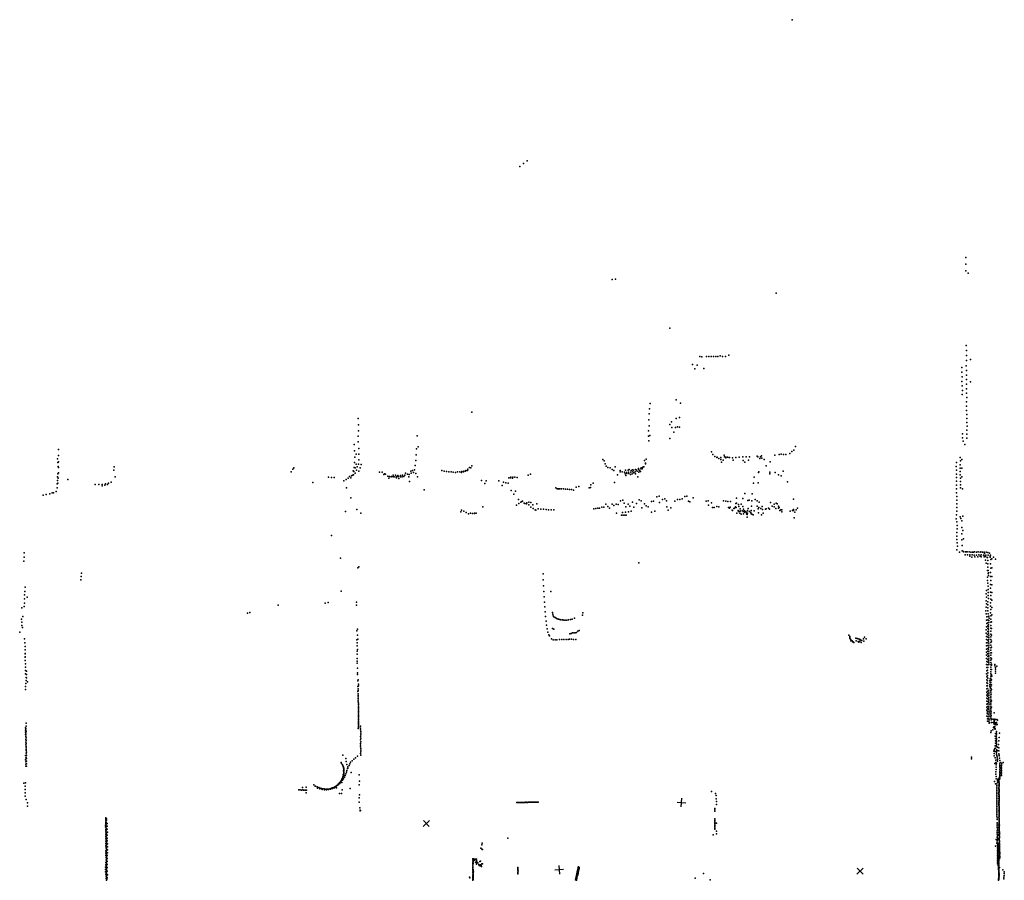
# Model space of a CAD drawing. Header units: millimetres. Extents: x -28060 to 102568, y -43892 to 51757.
# Tile 19 of 25: x -20183 to 25441, y 11861 to 51757. Entities that reach past the tile are written whole.
import ezdxf

# ---------------------------------------------------------------- set-up
doc = ezdxf.new("R2010")
doc.units = ezdxf.units.MM
doc.layers.add('P', color=9, linetype='Continuous')
doc.layers.add('PANOS', color=10, linetype='Continuous')

msp = doc.modelspace()

# ---------------------------------------------------------------- linework, layer by layer
at = {"layer": 'P'}
for p in [(15609, 51757), (3325, 45212), (2998, 44945), (3159, 45094), (23663, 40732), (23660, 40418), (7276, 39716), (7421, 39726), (23665, 40122), (23766, 40009), (14864, 39074), (9936, 37463), (23680, 36649), (11327, 36148), (11433, 36133), (11645, 36136), (11750, 36140), (11857, 36141), (11963, 36151), (12068, 36151), (12173, 36143), (12282, 36178), (12383, 36149), (12518, 36146), (12672, 36200), (23682, 36415), (23685, 36186), (10998, 35771), (11205, 35738), (23469, 35630), (23678, 35717), (23685, 35953), (23881, 36009), (11094, 35566), (11511, 35586), (23469, 35411), (23484, 35208), (23682, 35500), (23684, 35283), (23468, 34979), (23492, 34787), (23691, 34862), (23694, 35079), (23878, 34968), (23486, 34380), (23503, 34571), (23692, 34651), (23696, 34448), (23697, 34248), (9025, 33970), (10243, 34142), (10436, 33974), (23691, 33838), (23692, 34038), (766, 33567), (8984, 33479), (9004, 33723), (10384, 33315), (23689, 33638), (23697, 33457), (-4492, 33273), (-4488, 32980), (8977, 33213), (8983, 32923), (9940, 32993), (10019, 33116), (10033, 32854), (10211, 32855), (10236, 33267), (10301, 32884), (10390, 32870), (23698, 33268), (23703, 33086), (23713, 32913), (-4494, 32443), (-4489, 32705), (-1772, 32472), (8956, 32446), (8960, 32703), (9018, 32479), (10127, 32637), (23503, 32551), (23706, 32542), (23707, 32722), (-4677, 32068), (-4498, 32183), (-1715, 31960), (8977, 32227), (9937, 32347), (15761, 31970), (23502, 32372), (23530, 32218), (23605, 32060), (23698, 32353), (-18389, 31825), (-18389, 31549), (-4665, 31763), (-4589, 31617), (-4475, 31875), (-4470, 31609), (-1809, 31582), (-1791, 31856), (11877, 31731), (11942, 31597), (12023, 31509), (12461, 31562), (12471, 31492), (12534, 31482), (13320, 31490), (13475, 31493), (13632, 31496), (13988, 31520), (14016, 31494), (14148, 31496), (14191, 31543), (14805, 31568), (15005, 31595), (15104, 31611), (15207, 31606), (15310, 31598), (15505, 31651), (15592, 31736), (15683, 31805), (-18427, 31407), (-18419, 31228), (-18403, 31041), (-18380, 31265), (-4664, 31222), (-4655, 31472), (-4589, 31156), (-4486, 31150), (-4467, 31356), (-4360, 31135), (-1857, 31097), (-1830, 31326), (774, 31068), (6831, 31368), (6902, 31308), (6941, 31170), (6992, 31058), (7409, 31027), (8716, 31032), (8744, 31025), (8776, 31320), (8810, 31170), (8821, 31193), (8842, 31385), (12118, 31460), (12134, 31479), (12215, 31417), (12306, 31468), (12312, 31372), (12341, 31242), (12414, 31343), (12539, 31442), (12616, 31476), (12698, 31468), (12705, 31467), (12842, 31452), (12876, 31344), (12994, 31461), (13161, 31480), (13334, 31319), (13418, 31243), (13580, 31334), (14118, 31413), (14204, 31435), (14309, 31362), (14402, 31079), (14592, 31261), (23207, 31040), (23223, 31234), (23391, 31121), (23394, 31454), (23405, 31301), (23470, 31364), (-18411, 30711), (-18386, 30747), (-18382, 31004), (-15816, 30872), (-15799, 31023), (-7607, 30803), (-7524, 30920), (-7479, 30990), (-4908, 30575), (-4806, 30609), (-4766, 30644), (-4738, 30845), (-4713, 30657), (-4696, 30812), (-4684, 30999), (-4643, 30983), (-4637, 30739), (-4584, 30869), (-4541, 31022), (-4462, 30827), (-4404, 30976), (-3505, 30786), (-3387, 30775), (-3308, 30668), (-3277, 30701), (-3226, 30692), (-3131, 30595), (-3046, 30575), (-2962, 30577), (-2879, 30570), (-2875, 30635), (-2874, 30584), (-2795, 30572), (-2767, 30639), (-2712, 30579), (-2654, 30631), (-2629, 30578), (-2545, 30629), (-2462, 30571), (-2441, 30641), (-2379, 30585), (-2332, 30638), (-2304, 30733), (-2220, 30694), (-2145, 30569), (-2136, 30679), (-2132, 30678), (-2057, 30825), (-2049, 30739), (-1986, 30858), (-1930, 30770), (-1889, 30885), (-1826, 30715), (-620, 30856), (-509, 30821), (-402, 30805), (-297, 30796), (-194, 30790), (-90, 30778), (13, 30768), (108, 30791), (206, 30801), (295, 30767), (302, 30816), (385, 30802), (397, 30834), (477, 30834), (492, 30855), (571, 30861), (577, 30913), (661, 30991), (716, 30983), (3372, 30635), (3492, 30684), (7065, 30992), (7176, 30983), (7265, 30909), (7355, 30856), (7522, 30654), (7642, 30800), (7645, 30851), (7739, 30792), (7835, 30779), (7879, 30703), (7889, 30872), (7904, 30629), (7930, 30765), (7956, 30716), (8017, 30869), (8031, 30780), (8035, 30723), (8057, 30909), (8123, 30679), (8131, 30786), (8146, 30864), (8200, 30698), (8213, 30895), (8231, 30791), (8265, 30878), (8271, 30755), (8332, 30801), (8355, 30912), (8357, 30704), (8380, 30894), (8436, 30823), (8486, 30951), (8495, 30911), (8508, 30782), (8543, 30860), (8581, 30816), (8602, 30943), (8621, 30984), (8653, 30967), (8658, 30932), (8686, 31015), (14054, 30773), (14067, 30793), (14571, 30783), (14580, 30710), (14820, 30770), (14973, 30665), (15105, 30614), (15190, 30822), (23225, 30870), (23230, 30692), (23398, 30807), (23399, 30969), (23403, 30654), (23473, 30962), (23473, 30569), (-18442, 30247), (-18433, 30402), (-18424, 30558), (-18415, 30275), (-18393, 30498), (-17955, 30442), (-16679, 30205), (-16515, 30204), (-16366, 30154), (-16358, 30211), (-16239, 30181), (-16214, 30238), (-16118, 30215), (-16073, 30272), (-15937, 30312), (-15764, 30562), (-6601, 30299), (-5869, 30546), (-5742, 30539), (-5615, 30535), (-5157, 30374), (-5055, 30434), (-4962, 30510), (-4835, 30524), (-3071, 30511), (-2977, 30559), (-2730, 30513), (-2613, 30482), (-2544, 30567), (-2116, 30356), (-1746, 30565), (1223, 30391), (1365, 30259), (1439, 30379), (2021, 30385), (2169, 30157), (2240, 30322), (2344, 30289), (2444, 30267), (2477, 30520), (2564, 30518), (2580, 30549), (2648, 30507), (2675, 30543), (2768, 30553), (2865, 30534), (6283, 30188), (6390, 30273), (7373, 30298), (8456, 30568), (13816, 30271), (13849, 30553), (14040, 30291), (15400, 30330), (23225, 30357), (23227, 30531), (23232, 30184), (23410, 30505), (23410, 30198), (23411, 30352), (-19101, 29711), (-18962, 29742), (-18785, 29771), (-18682, 29821), (-18622, 29820), (-18497, 29891), (-18441, 30059), (-5041, 30058), (-1434, 29963), (2587, 29938), (2707, 29758), (2784, 29897), (4655, 30056), (4724, 30002), (4748, 30003), (4797, 30003), (4839, 30005), (4930, 30015), (5023, 30010), (5114, 30000), (5206, 30000), (5297, 29982), (5389, 29973), (5480, 29945), (5601, 30087), (5725, 30111), (6210, 30049), (6270, 30071), (9443, 29676), (10736, 29674), (13413, 29793), (13751, 29775), (23228, 29829), (23231, 30006), (23236, 29661), (23414, 30050), (23508, 30010), (-4844, 29584), (2839, 29253), (2926, 29513), (2945, 29335), (3031, 29397), (3087, 29419), (3120, 29437), (3191, 29346), (3223, 29333), (3305, 29321), (3314, 29358), (3405, 29389), (3415, 29274), (3497, 29370), (3598, 29261), (3776, 29314), (6984, 29294), (7264, 29303), (7351, 29243), (7451, 29305), (7542, 29280), (7659, 29445), (7758, 29478), (7833, 29352), (8014, 29295), (8092, 29204), (8220, 29395), (8398, 29325), (8527, 29503), (8612, 29451), (8776, 29309), (8853, 29220), (9089, 29422), (9190, 29436), (9334, 29642), (9468, 29374), (9598, 29508), (9705, 29538), (9781, 29446), (10174, 29430), (10297, 29512), (10399, 29517), (10507, 29538), (10641, 29646), (10802, 29437), (10873, 29406), (11016, 29588), (11621, 29441), (11716, 29452), (11738, 29251), (11874, 29365), (12431, 29456), (12540, 29433), (12633, 29421), (12756, 29429), (12994, 29332), (13026, 29571), (13039, 29349), (13123, 29284), (13244, 29302), (13330, 29567), (13551, 29471), (13620, 29487), (13727, 29205), (13748, 29453), (13902, 29511), (13983, 29205), (13990, 29453), (14078, 29398), (14606, 29383), (14680, 29210), (14770, 29299), (14874, 29348), (14917, 29310), (14971, 29207), (15676, 29531), (23234, 29315), (23235, 29487), (-5093, 28956), (-4562, 29055), (-4371, 28886), (262, 28936), (283, 29021), (391, 28968), (504, 28905), (615, 28844), (701, 28880), (799, 28860), (893, 28878), (893, 28861), (973, 28876), (1283, 29173), (3505, 29159), (3605, 29098), (3707, 29033), (3731, 29022), (3849, 29078), (3968, 29069), (4090, 29065), (4208, 29055), (4328, 29042), (4449, 29034), (4572, 29030), (6414, 29089), (6506, 29099), (6599, 29118), (6689, 29106), (6787, 29160), (6878, 29161), (7066, 29195), (7149, 29108), (7469, 28887), (7709, 28795), (7754, 28904), (7780, 28791), (7851, 28794), (7883, 28928), (7901, 29176), (7922, 28794), (8023, 28936), (8148, 28968), (8275, 29165), (8644, 29129), (8938, 29172), (9087, 28933), (9254, 28980), (9806, 29167), (9866, 29027), (9989, 29121), (11919, 29147), (12001, 29146), (12114, 29193), (12213, 29177), (12659, 29146), (12708, 29109), (12743, 29164), (12836, 29015), (12851, 29005), (12904, 29101), (12941, 29106), (12979, 29170), (13015, 29136), (13044, 28887), (13107, 29000), (13128, 28964), (13142, 28965), (13146, 29185), (13183, 28877), (13198, 29081), (13202, 28978), (13240, 28985), (13247, 28842), (13321, 28995), (13332, 29190), (13343, 28961), (13361, 28848), (13363, 29071), (13399, 28993), (13408, 28932), (13428, 28952), (13479, 28927), (13502, 28857), (13528, 28826), (13540, 28882), (13543, 28998), (13548, 28993), (13569, 29101), (13630, 28957), (13693, 28914), (13706, 28848), (13707, 28997), (13746, 28840), (13805, 28806), (13854, 28984), (14029, 29089), (14047, 28893), (14065, 29144), (14155, 29094), (14184, 28809), (14216, 29195), (14244, 29044), (14267, 28883), (14369, 29064), (14399, 29078), (14510, 29110), (14554, 29059), (14775, 29167), (14852, 29093), (14979, 29108), (15011, 29147), (15037, 28999), (15083, 29039), (15126, 29037), (15129, 28949), (15519, 28972), (15621, 29011), (15667, 29045), (15680, 29004), (15729, 28923), (15791, 29038), (15862, 29109), (23228, 28801), (23237, 29145), (23239, 28976), (13528, 28700), (15706, 28668), (23203, 28619), (23247, 28478), (23249, 28312), (23400, 28705), (23429, 28641), (23479, 28523), (23520, 28740), (-5731, 27851), (23246, 27982), (23250, 28148), (23477, 28215), (23479, 27926), (23517, 28081), (23246, 27820), (23248, 27658), (23263, 27505), (23478, 27640), (23485, 27388), (23554, 27687), (-19974, 27045), (23248, 27177), (23276, 27351), (23370, 27080), (23487, 27128), (23552, 27102), (23556, 27087), (23630, 26954), (23641, 27086), (23687, 27081), (23723, 27086), (23735, 26950), (23807, 27083), (23841, 26948), (23890, 27079), (23946, 26944), (23974, 27079), (24009, 27080), (24052, 26941), (24060, 27082), (24145, 27078), (24159, 26940), (24231, 27081), (24267, 26944), (24330, 27077), (24351, 27087), (24374, 26945), (24427, 27079), (24481, 26937), (24512, 27075), (24522, 27006), (24589, 26937), (24599, 27074), (24681, 27060), (24696, 26936), (24753, 27024), (24806, 26939), (-19987, 26652), (-19979, 26846), (-5323, 26799), (8501, 26586), (23837, 26889), (23934, 26847), (24076, 26849), (24220, 26854), (24320, 26886), (24362, 26854), (24505, 26853), (24529, 26885), (24573, 26867), (24574, 26707), (24598, 26561), (24643, 26830), (24655, 26821), (24672, 26679), (24677, 26530), (24787, 26835), (24791, 26884), (24806, 26526), (24809, 26736), (24869, 26766), (24933, 26843), (25030, 26746), (-17321, 26103), (-4521, 26352), (-4465, 26389), (4067, 26063), (24669, 26220), (24679, 26378), (24695, 26088), (24699, 26222), (24714, 26112), (24808, 26136), (24810, 26335), (24865, 26344), (-17350, 25792), (-17336, 25947), (4080, 25783), (24661, 25914), (24662, 25767), (24685, 25635), (24702, 25996), (24807, 25577), (24808, 25946), (24809, 25762), (24858, 25551), (24864, 25951), (-19945, 25253), (-19926, 25445), (-5280, 25263), (4091, 25508), (4104, 25248), (4423, 25253), (24600, 25134), (24611, 25293), (24688, 25201), (24689, 25491), (24693, 25348), (24807, 25225), (24808, 25401), (24862, 25205), (-19967, 24909), (-19963, 25088), (-19954, 24714), (-19835, 24991), (-6026, 24710), (-5889, 24737), (-4569, 24750), (4121, 25001), (4135, 24758), (24600, 24824), (24614, 24676), (24615, 24984), (24683, 24770), (24686, 25057), (24702, 24924), (24803, 24718), (24809, 25059), (24809, 24892), (24860, 24844), (-20083, 24485), (-19970, 24550), (-9629, 24239), (-9512, 24275), (-8209, 24623), (-4583, 24614), (4155, 24535), (4172, 24311), (4499, 24282), (4517, 24201), (5916, 24260), (24586, 24359), (24598, 24517), (24601, 24213), (24680, 24487), (24682, 24350), (24685, 24631), (24694, 24219), (24806, 24563), (24808, 24257), (24809, 24415), (24862, 24511), (-20095, 23969), (-20081, 23833), (-20036, 24087), (4189, 24090), (4207, 23878), (4541, 24127), (4575, 24074), (4629, 24051), (4675, 24016), (4727, 23990), (4784, 23972), (4840, 23952), (4899, 23937), (4963, 23931), (5031, 23924), (5100, 23924), (5172, 23925), (5251, 23935), (5332, 23948), (5421, 23971), (5520, 24009), (5901, 24151), (24621, 23918), (24625, 24072), (24626, 23770), (24684, 23804), (24685, 23940), (24702, 24086), (24722, 23904), (24724, 24103), (24729, 23809), (24732, 24008), (24812, 24116), (24813, 23971), (24814, 23825), (24855, 23847), (24856, 24167), (-20183, 23372), (-20084, 23666), (-20057, 23588), (-4559, 23429), (-4531, 23496), (4228, 23683), (4262, 23518), (4295, 23361), (4505, 23530), (4569, 23496), (5312, 23294), (5373, 23306), (5435, 23334), (5497, 23339), (5558, 23336), (5620, 23353), (5684, 23404), (5748, 23446), (24602, 23465), (24603, 23315), (24611, 23616), (24671, 23528), (24671, 23395), (24675, 23665), (24708, 23506), (24712, 23701), (24713, 23318), (24715, 23607), (24715, 23414), (24811, 23680), (24812, 23273), (24813, 23546), (24813, 23407), (24850, 23527), (-19964, 23054), (-19942, 22870), (-4556, 23009), (-4551, 22867), (-4537, 23228), (-4519, 23044), (4332, 23245), (4368, 23188), (4458, 23051), (4538, 23012), (4632, 23003), (4710, 23008), (4837, 23023), (4936, 23025), (5035, 23024), (5136, 23027), (5237, 23027), (5289, 23046), (5390, 23047), (5479, 23022), (5583, 23029), (18232, 23233), (18280, 23134), (18280, 23082), (18288, 23161), (18299, 23057), (18310, 23035), (18332, 22970), (18349, 22995), (18393, 22959), (18408, 22919), (18435, 22923), (18464, 22880), (18561, 23089), (18584, 22961), (18617, 23078), (18669, 22931), (18672, 23056), (18698, 22904), (18726, 23046), (18751, 22941), (18782, 23016), (18815, 22888), (18832, 22973), (18910, 23052), (18933, 22942), (18957, 23134), (19044, 23058), (24611, 22875), (24612, 23170), (24613, 23024), (24669, 23261), (24670, 22869), (24674, 23001), (24680, 23136), (24715, 22943), (24717, 23225), (24717, 23037), (24719, 23131), (24719, 22852), (24814, 23145), (24816, 23019), (24816, 22893), (24850, 23233), (24851, 22947), (-19937, 22365), (-19932, 22706), (-19931, 22378), (-19927, 22540), (-4545, 22725), (-4545, 22481), (-4530, 22562), (24609, 22729), (24613, 22584), (24620, 22440), (24670, 22739), (24672, 22611), (24672, 22484), (24715, 22574), (24717, 22759), (24717, 22667), (24717, 22484), (24717, 22394), (24813, 22523), (24814, 22767), (24814, 22643), (24818, 22410), (24849, 22667), (24851, 22405), (-19932, 22222), (-19924, 22207), (-19923, 22058), (-19920, 21901), (-4549, 22149), (-4545, 21926), (-4539, 22348), (-4538, 22016), (24622, 22296), (24622, 22151), (24625, 22007), (24669, 22355), (24671, 22102), (24672, 22230), (24676, 21979), (24717, 22304), (24717, 22126), (24720, 22216), (24721, 22039), (24723, 21950), (24816, 22293), (24817, 22179), (24818, 21958), (24819, 22071), (24847, 22135), (-19921, 21748), (-19918, 21594), (-19873, 21556), (-4535, 21698), (-4525, 21484), (24623, 21863), (24625, 21721), (24629, 21578), (24669, 21602), (24674, 21729), (24674, 21481), (24677, 21854), (24722, 21863), (24815, 21530), (24817, 21742), (24817, 21636), (24818, 21850), (24846, 21632), (24848, 21882), (24854, 21834), (24996, 21870), (24999, 21809), (25029, 21470), (25030, 21557), (25031, 21734), (25033, 21646), (25090, 21789), (-19913, 21438), (-19884, 21124), (-19878, 21267), (-19872, 21409), (-19872, 21255), (-19816, 21062), (-4532, 21407), (-4521, 21112), (-4499, 21153), (24620, 21433), (24626, 21152), (24627, 21293), (24636, 21012), (24664, 20991), (24666, 21113), (24669, 21357), (24674, 21237), (24775, 21109), (24780, 21027), (24781, 21197), (24815, 21035), (24816, 21330), (24816, 21131), (24817, 21230), (24818, 21431), (24843, 21154), (24844, 21391), (24870, 21317), (-19916, 20705), (-19908, 20845), (-19905, 20987), (-4519, 20620), (-4510, 20840), (-4502, 20745), (-4498, 20659), (-4491, 20884), (-4484, 20951), (24626, 20869), (24627, 20587), (24631, 20730), (24660, 20630), (24666, 20751), (24667, 20872), (24725, 20672), (24727, 20590), (24773, 20940), (24774, 20857), (24786, 20778), (24813, 20937), (24814, 20845), (24815, 20754), (24815, 20663), (24816, 20576), (24840, 20702), (24841, 20924), (-4501, 20512), (-4498, 20431), (-4498, 20360), (-4496, 20285), (-4494, 20212), (-4494, 20142), (24625, 20168), (24628, 20308), (24635, 20449), (24662, 20158), (24666, 20513), (24667, 20396), (24668, 20277), (24723, 20507), (24725, 20261), (24726, 20343), (24729, 20426), (24729, 20101), (24731, 20183), (24816, 20489), (24817, 20402), (24817, 20315), (24818, 20233), (24819, 20151), (24839, 20488), (24840, 20183), (-4491, 20004), (-4490, 20070), (-4489, 19936), (-4488, 19807), (-4487, 19870), (-4485, 19743), (-4485, 19622), (-4484, 19681), (24629, 19751), (24633, 19891), (24638, 20031), (24661, 19806), (24664, 19924), (24667, 19693), (24668, 20043), (24730, 19861), (24731, 19941), (24731, 19781), (24733, 20022), (24734, 19702), (24734, 19623), (24819, 19907), (24820, 20070), (24820, 19830), (24821, 19989), (24821, 19676), (24823, 19753), (24828, 19666), (24841, 19888), (24966, 19621), (-4486, 19451), (-4485, 19287), (-4484, 19505), (-4484, 19393), (-4484, 19181), (-4483, 19561), (-4483, 19338), (-4481, 19229), (24637, 19477), (24640, 19616), (24661, 19344), (24666, 19231), (24667, 19462), (24668, 19577), (24670, 19345), (24728, 19228), (24729, 19384), (24731, 19543), (24733, 19308), (24735, 19465), (24822, 19375), (24823, 19600), (24823, 19525), (24823, 19451), (24830, 19302), (24837, 19503), (24845, 19329), (24854, 19182), (24905, 19327), (24926, 19180), (24966, 19234), (24967, 19278), (24969, 19327), (25001, 19183), (25030, 19323), (25073, 19175), (25078, 19164), (25092, 19321), (25132, 19292), (-19921, 18727), (-19919, 18827), (-19914, 18926), (-19891, 18905), (-19891, 18880), (-19890, 19009), (-19888, 18774), (-19887, 18742), (-19884, 19014), (-19878, 19151), (-4493, 18896), (-4489, 18938), (-4486, 19132), (-4486, 19080), (-4482, 18976), (-4480, 19022), (-4395, 19002), (-4386, 18840), (-4385, 18919), (-4381, 18760), (24746, 19143), (24748, 19156), (24817, 18711), (24838, 18790), (24905, 18839), (24945, 18949), (24950, 18983), (24972, 19102), (24977, 19136), (24981, 18901), (24989, 18995), (24995, 18982), (25010, 18870), (25015, 19119), (25015, 18889), (25032, 19095), (25047, 19073), (25076, 18766), (25112, 19091), (-19913, 18625), (-19899, 18650), (-19899, 18522), (-19892, 18264), (-19891, 18608), (-19891, 18389), (-19889, 18473), (-19886, 18336), (-4390, 18525), (-4387, 18367), (-4383, 18602), (-4382, 18287), (-4381, 18444), (-4380, 18681), (25022, 18548), (25028, 18436), (25034, 18325), (25036, 18667), (25070, 18530), (25073, 18454), (25073, 18376), (25074, 18687), (25075, 18609), (25075, 18299), (25194, 18322), (25196, 18479), (25216, 18675), (-19892, 18138), (-19888, 18010), (-19887, 18068), (-19887, 17885), (-19884, 18201), (-19880, 17932), (-19875, 17798), (-4389, 18211), (-4388, 18133), (-4387, 18054), (-4382, 17976), (-4379, 17898), (-4379, 17820), (24957, 17854), (24976, 17917), (24997, 17976), (25014, 18093), (25016, 17838), (25035, 18212), (25040, 17984), (25052, 18102), (25074, 17914), (25076, 18144), (25079, 17838), (25080, 18068), (25082, 18223), (25121, 17874), (25126, 18036), (25155, 18020), (25175, 18156), (25181, 17862), (25184, 18008), (-19917, 17640), (-19915, 17445), (-19903, 17347), (-19899, 17539), (-19884, 17759), (-19881, 17635), (-19878, 17532), (-19874, 17388), (-19873, 17509), (-19870, 17663), (-5216, 17659), (-5078, 17501), (-5061, 17366), (-4777, 17407), (-4701, 17476), (-4630, 17545), (-4533, 17610), (-4386, 17744), (-4383, 17666), (23916, 17492), (23921, 17568), (24964, 17744), (24976, 17637), (25016, 17536), (25046, 17432), (25082, 17686), (25083, 17763), (25100, 17631), (25108, 17536), (25112, 17614), (25121, 17462), (25127, 17387), (25183, 17727), (25204, 17663), (25204, 17632), (25216, 17522), (25226, 17411), (-19900, 17153), (-19896, 17249), (-19875, 17268), (-19875, 17148), (-5291, 17321), (-5270, 17277), (-5228, 17218), (-5214, 17176), (-5200, 17139), (-5184, 17099), (-5183, 16936), (-5181, 17069), (-5167, 16974), (-5165, 17067), (-5164, 16944), (-5163, 17027), (-5163, 16999), (-5162, 16887), (-5041, 16882), (-5021, 16959), (-5017, 17230), (-4996, 17037), (-4980, 17067), (-4976, 17114), (-4921, 17188), (-4881, 17262), (-4847, 17337), (25003, 17283), (25053, 17323), (25053, 16884), (25060, 17215), (25063, 17106), (25068, 16997), (25076, 17290), (25230, 17288), (25238, 17176), (25239, 17208), (25239, 17105), (25239, 16903), (25240, 17158), (25241, 17004), (25242, 17057), (25242, 16956), (25250, 17074), (25254, 16957), (25280, 17330), (25307, 16951), (25314, 17028), (25315, 17104), (25316, 17181), (25321, 17258), (25381, 17319), (-5307, 16452), (-5296, 16457), (-5289, 16478), (-5275, 16497), (-5272, 16510), (-5260, 16522), (-5251, 16543), (-5241, 16580), (-5238, 16561), (-5231, 16583), (-5222, 16604), (-5219, 16496), (-5215, 16626), (-5212, 16665), (-5203, 16645), (-5199, 16670), (-5192, 16692), (-5189, 16766), (-5186, 16714), (-5179, 16764), (-5179, 16738), (-5174, 16573), (-5170, 16811), (-5169, 16784), (-5166, 16836), (-5164, 16862), (-5134, 16650), (-5097, 16727), (-5066, 16804), (-4820, 16863), (-4446, 16746), (-4436, 16462), (24985, 16435), (25055, 16775), (25063, 16667), (25063, 16559), (25128, 16481), (25135, 16557), (25186, 16436), (25191, 16486), (25196, 16536), (25208, 16591), (25216, 16643), (25229, 16700), (25229, 16558), (25230, 16678), (25231, 16798), (25238, 16757), (25239, 16853), (25241, 16639), (25249, 16829), (25308, 16874), (25316, 16799), (25317, 16723), (-19986, 16366), (-19928, 16064), (-19922, 16219), (-19921, 16373), (-7248, 16054), (-7185, 16048), (-7127, 16047), (-7083, 16164), (-7069, 16050), (-7034, 16040), (-7006, 16042), (-6947, 16038), (-6910, 16174), (-6904, 16034), (-6892, 16043), (-6554, 16291), (-6493, 16221), (-6469, 16229), (-6396, 16192), (-6376, 16137), (-6326, 16158), (-6269, 16099), (-6261, 16135), (-6197, 16113), (-6166, 16072), (-6140, 16106), (-6081, 16095), (-6064, 16053), (-6024, 16086), (-5969, 16083), (-5969, 16062), (-5914, 16079), (-5873, 16065), (-5864, 16088), (-5815, 16098), (-5795, 16108), (-5780, 16081), (-5767, 16107), (-5751, 16118), (-5728, 16135), (-5722, 16131), (-5689, 16110), (-5684, 16143), (-5673, 16141), (-5646, 16155), (-5628, 16161), (-5618, 16169), (-5599, 16149), (-5591, 16184), (-5586, 16189), (-5572, 16201), (-5547, 16217), (-5541, 16209), (-5519, 16230), (-5503, 16151), (-5500, 16241), (-5496, 16246), (-5480, 16264), (-5458, 16275), (-5456, 16279), (-5452, 16268), (-5432, 16294), (-5421, 16314), (-5418, 16310), (-5400, 16329), (-5385, 16348), (-5380, 16357), (-5371, 16367), (-5356, 16344), (-5351, 16383), (-5343, 16402), (-5339, 16402), (-5324, 16419), (-5254, 16393), (-5236, 16055), (-4876, 16120), (-4448, 16293), (11872, 15984), (25032, 16334), (25092, 16029), (25093, 16328), (25096, 16253), (25096, 16179), (25096, 16104), (25126, 16405), (25189, 16166), (25191, 16394), (25191, 16053), (25192, 16269), (25192, 16124), (25195, 16166), (25196, 16306), (25197, 16260), (25198, 16351), (25200, 15996), (25201, 16040), (25204, 16218), (25206, 16405), (25206, 16087), (-19929, 15910), (-19925, 15755), (-19886, 15600), (-6915, 15916), (-5360, 15881), (-5265, 15878), (-4448, 15680), (-4434, 15819), (12061, 15882), (12090, 15789), (12096, 15645), (25087, 15954), (25092, 15879), (25095, 15805), (25096, 15730), (25100, 15655), (25102, 15581), (25189, 15841), (25191, 15905), (25191, 15861), (25192, 15743), (25193, 15646), (25194, 15951), (25195, 15548), (25197, 15821), (25197, 15530), (25198, 15951), (25198, 15780), (25199, 15739), (25199, 15697), (25200, 15654), (25201, 15573), (25205, 15616), (-19814, 15446), (-19814, 15291), (-4448, 15490), (-4424, 15215), (-4406, 15080), (-4403, 15111), (-4394, 15093), (2848, 15470), (2879, 15472), (2911, 15475), (2942, 15476), (2971, 15473), (3004, 15475), (3036, 15473), (3067, 15473), (3098, 15476), (3130, 15476), (3163, 15476), (3194, 15475), (3225, 15473), (3258, 15478), (3289, 15476), (3322, 15479), (3354, 15475), (3387, 15481), (3420, 15480), (3452, 15481), (3485, 15482), (3517, 15482), (3550, 15480), (3583, 15484), (3615, 15482), (3648, 15481), (3680, 15484), (3704, 15478), (3739, 15485), (3772, 15482), (3806, 15483), (3838, 15477), (12023, 15131), (12024, 15197), (12026, 15072), (12102, 15508), (12111, 15376), (25095, 15059), (25097, 15357), (25098, 15432), (25100, 15133), (25101, 15506), (25101, 15283), (25102, 15208), (25191, 15404), (25192, 15445), (25194, 15487), (25194, 15366), (25194, 15326), (25195, 15079), (25196, 15172), (25197, 15208), (25198, 15456), (25198, 15248), (25201, 15367), (25201, 15270), (25201, 15171), (25202, 15290), (25205, 15133), (25207, 15095), (-16190, 14651), (-16186, 14716), (-16184, 14759), (-16176, 14644), (-16168, 14642), (-16161, 14715), (12029, 14653), (12030, 14710), (25098, 14984), (25101, 14909), (25102, 14834), (25108, 14683), (25109, 14758), (25195, 14783), (25198, 14861), (25198, 14748), (25200, 14908), (25200, 14711), (25201, 14997), (25201, 14938), (25202, 15015), (25203, 14824), (25204, 14600), (25206, 15055), (25206, 14902), (25207, 14978), (25207, 14638), (25210, 14677), (-16214, 14418), (-16207, 14343), (-16199, 14569), (-16195, 14494), (-16193, 14322), (-16192, 14431), (-16191, 14213), (-16184, 14540), (-16184, 14191), (-16183, 14267), (-16171, 14461), (-16171, 14370), (-16170, 14280), (-16169, 14551), (-16169, 14189), (-16123, 14365), (-16122, 14502), (-16122, 14230), (12027, 14237), (12029, 14542), (12030, 14598), (12030, 14490), (12031, 14438), (12032, 14286), (12033, 14336), (12033, 14237), (12034, 14390), (12098, 14513), (25109, 14383), (25113, 14533), (25113, 14458), (25115, 14308), (25115, 14157), (25119, 14232), (25187, 14304), (25191, 14231), (25192, 14471), (25193, 14391), (25194, 14159), (25196, 14561), (25201, 14562), (25201, 14318), (25203, 14527), (25203, 14283), (25204, 14491), (25205, 14176), (25207, 14455), (25207, 14213), (25208, 14370), (25208, 14249), (25212, 14419), (-16190, 13886), (-16188, 13994), (-16188, 13777), (-16185, 14104), (-16184, 14116), (-16182, 14041), (-16175, 13942), (-16175, 13696), (-16172, 14102), (-16172, 13847), (-16172, 13771), (-16168, 14010), (-16166, 13834), (-16166, 13746), (-16165, 13921), (-16124, 13958), (-16123, 13822), (-16121, 14094), (2443, 13817), (11958, 13972), (12098, 14137), (12098, 14016), (25061, 13758), (25111, 13856), (25114, 14007), (25115, 14082), (25116, 13703), (25118, 13930), (25118, 13779), (25154, 13805), (25176, 13760), (25178, 13985), (25188, 14072), (25205, 14142), (25208, 13932), (25209, 13792), (25209, 13724), (25210, 13757), (25211, 13827), (25211, 13690), (25212, 14108), (25212, 14073), (25213, 13863), (25214, 14038), (25214, 13899), (25215, 14003), (25215, 13967), (-16189, 13560), (-16188, 13669), (-16187, 13452), (-16185, 13235), (-16182, 13344), (-16174, 13392), (-16173, 13544), (-16171, 13469), (-16168, 13572), (-16165, 13620), (-16164, 13658), (-16164, 13318), (-16162, 13484), (-16161, 13398), (-16161, 13243), (-16157, 13311), (-16124, 13687), (-16120, 13551), (-16119, 13279), (-16117, 13415), (1191, 13352), (1235, 13506), (1235, 13304), (1243, 13584), (1268, 13291), (25030, 13438), (25096, 13590), (25116, 13628), (25118, 13400), (25119, 13476), (25122, 13551), (25123, 13322), (25123, 13246), (25170, 13270), (25173, 13475), (25176, 13546), (25176, 13411), (25180, 13348), (25210, 13621), (25211, 13655), (25211, 13450), (25212, 13587), (25212, 13485), (25214, 13249), (25216, 13519), (25217, 13554), (25217, 13418), (25217, 13384), (25221, 13318), (25221, 13285), (25222, 13351), (-16186, 13127), (-16185, 13019), (-16182, 12802), (-16180, 12911), (-16177, 13012), (-16169, 13165), (-16169, 13089), (-16167, 12784), (-16166, 12861), (-16165, 12937), (-16162, 13143), (-16161, 12892), (-16161, 12809), (-16157, 13226), (-16157, 12974), (-16156, 13056), (-16132, 12869), (-16125, 13006), (-16121, 13142), (807, 12788), (808, 12855), (830, 12809), (836, 12850), (839, 12851), (863, 12822), (871, 12845), (888, 12799), (898, 12849), (929, 12843), (958, 12845), (983, 12781), (986, 12841), (25120, 13093), (25120, 13016), (25121, 12785), (25124, 12862), (25125, 13169), (25128, 12939), (25165, 12778), (25169, 12813), (25180, 13086), (25180, 13022), (25181, 12775), (25182, 13152), (25182, 12838), (25183, 12962), (25184, 13219), (25184, 12900), (25221, 13217), (25222, 13050), (25222, 12850), (25223, 13184), (25224, 13017), (25224, 12884), (25226, 13150), (25226, 13117), (25226, 12983), (25227, 13084), (25227, 12917), (25228, 12951), (-16203, 12477), (-16203, 12369), (-16184, 12694), (-16184, 12586), (-16172, 12555), (-16171, 12707), (-16170, 12400), (-16167, 12478), (-16166, 12325), (-16160, 12633), (-16157, 12479), (-16156, 12641), (-16156, 12560), (-16154, 12724), (-16154, 12395), (-16130, 12732), (-16126, 12459), (-16125, 12596), (810, 12344), (811, 12583), (812, 12456), (812, 12396), (813, 12645), (814, 12512), (815, 12704), (832, 12697), (832, 12641), (833, 12746), (834, 12355), (937, 12696), (979, 12615), (985, 12651), (989, 12697), (1021, 12706), (1050, 12664), (1086, 12588), (1113, 12547), (1128, 12554), (1137, 12740), (1150, 12533), (1157, 12567), (1162, 12749), (1171, 12580), (1194, 12549), (1220, 12505), (1234, 12620), (1258, 12624), (2903, 12409), (2903, 12325), (2904, 12460), (2905, 12371), (5669, 12321), (5675, 12344), (5681, 12370), (5687, 12380), (5690, 12398), (5692, 12421), (5699, 12473), (5699, 12445), (5702, 12468), (5703, 12492), (5713, 12322), (5720, 12344), (5725, 12372), (5729, 12391), (5735, 12413), (5742, 12448), (25119, 12631), (25128, 12706), (25149, 12546), (25165, 12649), (25166, 12518), (25168, 12747), (25168, 12715), (25171, 12682), (25171, 12551), (25172, 12617), (25174, 12583), (25175, 12486), (25177, 12454), (25177, 12355), (25179, 12420), (25179, 12387), (25180, 12481), (25181, 12715), (25182, 12322), (25183, 12658), (25187, 12603), (25187, 12431), (25189, 12376), (25189, 12320), (25191, 12550), (25212, 12456), (25374, 12344), (-16202, 12261), (-16195, 12153), (-16181, 12046), (-16180, 11938), (-16169, 12246), (-16168, 12170), (-16164, 12016), (-16161, 12157), (-16161, 11939), (-16160, 12237), (-16160, 12094), (-16156, 11995), (-16155, 12315), (-16155, 12074), (-16152, 11913), (-16123, 12289), (-16122, 11970), (-16117, 12108), (657, 12005), (674, 11976), (807, 11970), (809, 12016), (809, 11918), (810, 11865), (812, 12282), (813, 12114), (814, 12220), (819, 12047), (820, 11936), (822, 12105), (822, 12070), (822, 11998), (822, 11965), (822, 11899), (823, 12137), (823, 12033), (825, 12214), (828, 12169), (829, 12242), (834, 12309), (835, 12121), (840, 12253), (2904, 12163), (2905, 12246), (2906, 12206), (2908, 12294), (5568, 11876), (5574, 11884), (5580, 11907), (5583, 11931), (5589, 11954), (5590, 11943), (5597, 11981), (5602, 12009), (5605, 11897), (5609, 12025), (5611, 12029), (5612, 12052), (5612, 11875), (5612, 11872), (5613, 11887), (5613, 11881), (5618, 11915), (5620, 12100), (5620, 12077), (5622, 11936), (5627, 12124), (5627, 11939), (5632, 12150), (5633, 11972), (5634, 12176), (5636, 12034), (5636, 12019), (5638, 11992), (5641, 12224), (5642, 12202), (5646, 12214), (5646, 12057), (5647, 12236), (5648, 12248), (5651, 12095), (5651, 12079), (5659, 12274), (5659, 12119), (5660, 12136), (5661, 12296), (5663, 12304), (5665, 12087), (5667, 12098), (5677, 12119), (5683, 12194), (5685, 12145), (5685, 12137), (5688, 12174), (5689, 12194), (5693, 12223), (5700, 12244), (5710, 12287), (5712, 12300), (11122, 11963), (11507, 12175), (11810, 11887), (25171, 11865), (25173, 11898), (25177, 11929), (25181, 11962), (25183, 12290), (25185, 12151), (25188, 12159), (25188, 12100), (25188, 12047), (25189, 12258), (25190, 12266), (25190, 12210), (25190, 11994), (25191, 11997), (25192, 11893), (25193, 12224), (25194, 12060), (25194, 11946), (25201, 12093), (25202, 12191), (25203, 12125), (25210, 12027), (25420, 11933), (25426, 12012), (25432, 12091), (25433, 12171), (25441, 12249), (-16161, 11861)]:
    msp.add_point(p, dxfattribs=at)
at = {"layer": 'PANOS'}
for points in [[(10473, 15270), (10493, 15669)], [(10283, 15479), (10683, 15460)], [(-1486, 14358), (-1195, 14633)], [(-1203, 14350), (-1478, 14641)], [(5012, 12361), (4613, 12336)], [(4800, 12549), (4825, 12149)], [(18615, 12145), (18903, 12423)], [(18620, 12428), (18898, 12140)]]:
    msp.add_lwpolyline(points, dxfattribs=at)

doc.saveas('drawing.dxf')
